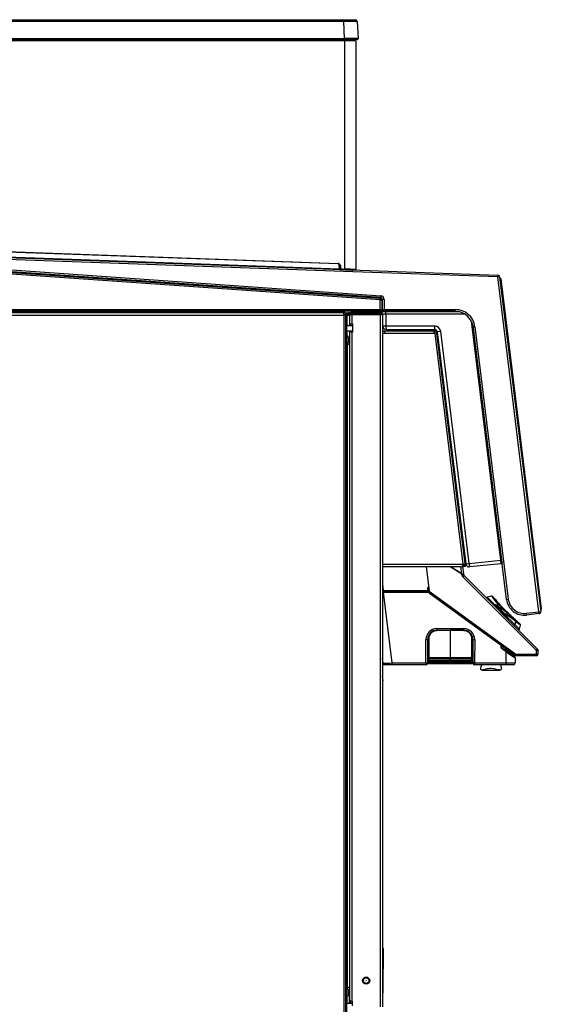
# Model space of a CAD drawing. Header units: millimetres. Extents: x 14 to 274, y 0 to 191.
# Tile 34 of 59: x 131 to 160, y 136 to 191. Entities that reach past the tile are written whole.
import ezdxf

# ---------------------------------------------------------------- set-up
doc = ezdxf.new("R2010")
doc.units = ezdxf.units.MM
doc.layers.add('134.136_BW4_CTM-', color=7, linetype='Continuous')
doc.layers.add('Standard', color=7, linetype='Continuous')

# ---------------------------------------------------------------- blocks, each defined once
blk = doc.blocks.new('SE2')
at = {"layer": '134.136_BW4_CTM-', "color": 7, "linetype": 'Continuous'}
for p, q in [((6.791, 64.554), (46.877, 64.554)), ((46.877, 64.459), (6.791, 64.459)), ((46.877, 64.554), (47.521, 64.554)), ((46.877, 64.554), (46.877, 64.459)), ((46.927, 63.507), (46.877, 64.459)), ((47.621, 64.459), (47.67, 63.507)), ((6.741, 63.507), (46.927, 63.507)), ((46.927, 63.454), (6.741, 63.454)), ((6.896, 63.404), (46.933, 63.404)), ((46.927, 63.507), (46.927, 63.454)), ((47.621, 63.454), (46.927, 63.454)), ((46.933, 63.404), (46.933, 63.454)), ((46.933, 50.733), (46.933, 63.404)), ((46.933, 63.404), (47.553, 63.404)), ((47.478, 63.454), (47.478, 63.404)), ((47.553, 63.404), (47.553, 50.712)), ((46.564, 51.016), (6.891, 52.435)), ((6.892, 52.465), (46.565, 51.046)), ((5.983, 52.161), (47.308, 50.683)), ((48.889, 49.024), (6.502, 51.988)), ((6.509, 52.087), (48.896, 49.123)), ((46.633, 50.712), (6.904, 52.132)), ((6.906, 52.176), (46.634, 50.755)), ((11.473, 51.87), (48.932, 49.251)), ((47.372, 50.587), (11.473, 51.87)), ((48.925, 49.151), (11.466, 51.77)), ((46.565, 51.046), (46.564, 51.016)), ((46.634, 50.755), (46.628, 50.99)), ((46.633, 50.712), (46.634, 50.755)), ((46.69, 50.928), (46.66, 50.925)), ((46.671, 50.8), (46.66, 50.925)), ((46.701, 50.803), (46.671, 50.8)), ((46.69, 50.928), (46.701, 50.803)), ((46.768, 50.739), (46.767, 50.709)), ((46.932, 50.703), (46.767, 50.709)), ((46.768, 50.739), (46.933, 50.733)), ((46.954, 50.7), (46.879, 50.704)), ((46.933, 50.733), (46.932, 50.703)), ((47.522, 50.682), (46.932, 50.703)), ((47.152, 50.693), (47.308, 50.683)), ((47.156, 50.695), (47.302, 50.69)), ((47.302, 50.69), (55.421, 50.4)), ((47.372, 50.587), (47.372, 50.587)), ((55.417, 50.3), (47.372, 50.587)), ((55.421, 50.4), (55.417, 50.3)), ((55.517, 50.312), (55.417, 50.3)), ((57.696, 31.74), (55.417, 50.3)), ((55.517, 50.312), (57.795, 31.752)), ((55.525, 50.243), (55.553, 50.222)), ((55.553, 50.222), (55.531, 50.194)), ((55.581, 50.2), (55.553, 50.222)), ((55.581, 50.2), (57.828, 31.897)), ((48.889, 49.024), (48.896, 49.123)), ((48.896, 49.123), (48.925, 49.151)), ((48.932, 49.251), (48.925, 49.151)), ((48.889, 49.024), (48.989, 49.024)), ((48.889, 48.5), (48.889, 49.024)), ((49.018, 49.051), (48.989, 49.024)), ((48.989, 49.024), (48.989, 48.5)), ((49.118, 49.051), (49.018, 49.051)), ((49.018, 48.5), (49.018, 49.051)), ((49.118, 49.051), (49.118, 48.5)), ((0.12, 48.18), (46.88, 48.18)), ((46.88, 48.3), (0.13, 48.3)), ((6.38, 48.5), (48.889, 48.5)), ((48.889, 48.4), (6.38, 48.4)), ((46.895, 48.318), (8.95, 48.318)), ((46.88, 48.18), (46.88, 48.3)), ((46.88, 48.3), (47, 48.3)), ((47, 48.2), (46.88, 48.2)), ((46.88, 48.182), (46.882, 48.182)), ((47, 48.18), (46.88, 48.18)), ((46.88, 48.18), (46.88, 5.82)), ((46.882, 48.182), (46.882, 48.2)), ((46.895, 48.182), (46.882, 48.182)), ((46.895, 48.4), (46.895, 48.318)), ((46.895, 48.3), (46.895, 48.318)), ((46.895, 48.194), (46.895, 48.182)), ((46.895, 48.18), (46.895, 48.182)), ((46.9, 48.18), (46.9, 48.198)), ((47, 48.198), (46.9, 48.198)), ((47, 48.3), (47, 48.2)), ((47.02, 48.3), (47, 48.3)), ((47, 48.2), (47.02, 48.2)), ((47, 48.198), (47, 48.18)), ((47, 5.82), (47, 48.18)), ((47.02, 48.3), (47.07, 48.3)), ((47.02, 48.2), (47.02, 48.3)), ((47.07, 48.2), (47.02, 48.2)), ((47.07, 48.3), (47.12, 48.3)), ((47.07, 48.2), (47.07, 48.3)), ((47.12, 48.2), (47.07, 48.2)), ((47.07, 48.182), (47.188, 48.182)), ((47.07, 47.6), (47.07, 48.182)), ((47.12, 48.3), (47.12, 48.2)), ((47.188, 48.3), (47.12, 48.3)), ((47.188, 48.2), (47.12, 48.2)), ((47.188, 48.182), (47.188, 48.3)), ((47.188, 48.3), (47.24, 48.3)), ((47.188, 48.182), (47.188, 47.6)), ((47.22, 48.182), (47.188, 48.182)), ((47.318, 48.2), (47.22, 48.2)), ((47.22, 47.695), (47.22, 48.2)), ((47.222, 48.228), (47.222, 48.22)), ((47.222, 48.228), (47.224, 48.228)), ((47.318, 48.2), (47.318, 47.695)), ((47.32, 48.2), (47.318, 48.2)), ((47.32, 48.3), (47.642, 48.3)), ((47.32, 48.298), (47.32, 48.3)), ((47.32, 48.2), (47.32, 48.298)), ((47.32, 48.298), (48.92, 48.298)), ((48.92, 48.2), (47.32, 48.2)), ((48.255, 48.378), (47.372, 48.378)), ((47.372, 48.378), (47.372, 48.368)), ((48.255, 48.368), (47.372, 48.368)), ((47.642, 48.3), (48.598, 48.3)), ((47.642, 48.298), (47.642, 48.3)), ((48.565, 48.378), (48.255, 48.378)), ((48.255, 48.368), (48.255, 48.378)), ((48.575, 48.368), (48.255, 48.368)), ((48.255, 48.368), (48.255, 48.3)), ((48.575, 48.368), (48.575, 48.3)), ((48.575, 48.328), (48.727, 48.328)), ((48.575, 48.32), (48.73, 48.32)), ((48.575, 48.31), (48.73, 48.31)), ((48.598, 48.3), (48.92, 48.3)), ((48.598, 48.298), (48.598, 48.3)), ((48.637, 48.38), (53.254, 48.38)), ((48.73, 48.31), (48.73, 48.32)), ((48.889, 48.5), (48.989, 48.5)), ((48.889, 48.4), (48.889, 48.5)), ((48.918, 48.4), (48.889, 48.4)), ((49.118, 48.4), (48.918, 48.4)), ((48.92, 48.298), (48.92, 48.3)), ((48.92, 48.298), (48.92, 48.2)), ((48.92, 9.85), (48.92, 48.2)), ((49.02, 48.2), (48.92, 48.2)), ((48.989, 48.5), (49.018, 48.5)), ((49.018, 48.5), (49.118, 48.5)), ((49.02, 48.2), (49.02, 9.85)), ((49.025, 48.23), (49.025, 47.58)), ((49.118, 48.5), (53.053, 48.5)), ((49.118, 48.4), (49.118, 48.5)), ((53.053, 48.4), (49.118, 48.4)), ((49.218, 48.23), (49.218, 47.579)), ((53.611, 48.23), (49.218, 48.23)), ((53.053, 48.4), (53.053, 48.5)), ((47.068, 47.905), (47, 47.909)), ((47, 47.66), (47.035, 47.66)), ((47.016, 47.7), (47.07, 47.7)), ((47.035, 47.66), (47.035, 9.568)), ((47.07, 47.6), (47.035, 47.6)), ((47.035, 47.6), (47.37, 47.6)), ((47.22, 47.694), (47.22, 47.695)), ((47.22, 47.695), (47.318, 47.695)), ((47.22, 47.6), (47.22, 47.694)), ((47.22, 47.694), (47.222, 47.694)), ((47.222, 47.695), (47.222, 47.678)), ((47.222, 47.678), (47.222, 47.6)), ((47.247, 47.678), (47.222, 47.678)), ((47.222, 47.678), (47.232, 47.678)), ((47.232, 47.695), (47.232, 47.678)), ((47.312, 47.678), (47.232, 47.678)), ((47.37, 47.678), (47.247, 47.678)), ((47.247, 47.678), (47.247, 47.6)), ((47.312, 47.678), (47.312, 47.695)), ((47.37, 47.695), (47.318, 47.695)), ((47.37, 47.695), (47.37, 47.24)), ((49.218, 47.579), (51.903, 47.579)), ((55.576, 34.604), (53.951, 47.84)), ((54.028, 47.623), (55.626, 34.611)), ((54.046, 47.522), (54.145, 47.534)), ((55.899, 32.426), (54.046, 47.522)), ((54.145, 47.534), (55.998, 32.438)), ((47.37, 47.3), (47.043, 47.3)), ((47.07, 47.025), (47.07, 47.3)), ((47.178, 46.72), (47.121, 46.986)), ((47.121, 46.986), (47.121, 46.683)), ((47.188, 47.3), (47.188, 46.723)), ((47.22, 10.15), (47.22, 47.24)), ((47.318, 47.24), (47.22, 47.24)), ((47.222, 47.3), (47.222, 47.288)), ((47.222, 47.288), (47.222, 47.24)), ((47.222, 47.288), (47.247, 47.288)), ((47.247, 47.3), (47.247, 47.288)), ((47.37, 47.289), (47.247, 47.288)), ((47.247, 47.24), (47.247, 47.288)), ((47.318, 47.24), (47.318, 10.15)), ((47.37, 47.24), (47.318, 47.24)), ((49.02, 47.3), (49.139, 47.3)), ((49.02, 47.2), (49.022, 47.2)), ((49.02, 47.181), (49.139, 47.181)), ((51.888, 47.3), (49.139, 47.3)), ((49.139, 47.3), (49.139, 47.181)), ((49.139, 47.181), (51.895, 47.181)), ((49.225, 47.38), (51.91, 47.38)), ((51.888, 47.3), (51.902, 47.3)), ((51.895, 47.181), (51.895, 47.3)), ((51.895, 47.2), (51.902, 47.2)), ((51.895, 47.181), (51.915, 47.181)), ((51.902, 47.3), (51.914, 47.3)), ((51.902, 47.3), (51.902, 47.2)), ((51.902, 47.2), (51.914, 47.2)), ((51.915, 47.181), (51.917, 47.161)), ((52.035, 47.176), (51.917, 47.161)), ((51.917, 47.161), (53.486, 34.384)), ((51.934, 47.182), (51.936, 47.163)), ((52.035, 47.176), (52.033, 47.195)), ((53.604, 34.398), (52.035, 47.176)), ((52.25, 47.271), (52.059, 47.248)), ((52.059, 47.248), (53.637, 34.397)), ((53.828, 34.42), (52.25, 47.271)), ((47.085, 46.578), (47.085, 46.591)), ((47.085, 10.907), (47.085, 46.578)), ((47.085, 46.578), (47.201, 46.578)), ((47.201, 46.578), (47.201, 46.726)), ((47.201, 46.578), (47.201, 10.907)), ((47.201, 46.578), (47.22, 46.578)), ((47.085, 44.98), (47.035, 44.98)), ((53.231, 37.702), (53.199, 37.698)), ((53.296, 36.904), (53.328, 36.908)), ((53.445, 35.754), (53.485, 35.429)), ((53.486, 34.384), (53.604, 34.398)), ((53.486, 34.384), (53.488, 34.369)), ((53.505, 34.386), (53.515, 34.3)), ((53.615, 34.312), (53.604, 34.398)), ((53.637, 34.397), (53.828, 34.42)), ((53.828, 34.42), (55.576, 34.604)), ((55.6, 34.405), (53.856, 34.222)), ((55.576, 34.604), (55.626, 34.611)), ((55.576, 34.604), (55.576, 34.604)), ((55.65, 34.412), (55.6, 34.405)), ((55.65, 34.412), (55.615, 34.407)), ((55.615, 34.407), (55.65, 34.411)), ((55.626, 34.611), (55.65, 34.412)), ((55.65, 34.412), (55.65, 34.411)), ((53.473, 34.369), (49.02, 34.369)), ((49.02, 34.25), (53.473, 34.25)), ((51.45, 34.25), (51.617, 32.888)), ((53.419, 33.834), (52.772, 34.25)), ((52.784, 34.25), (53.422, 33.84)), ((53.422, 33.84), (53.372, 34.25)), ((53.424, 33.789), (53.419, 33.834)), ((53.422, 33.84), (53.514, 33.851)), ((53.465, 34.25), (53.514, 33.851)), ((53.473, 34.25), (53.473, 34.369)), ((53.488, 34.369), (53.473, 34.369)), ((53.514, 33.851), (53.519, 33.805)), ((53.515, 34.3), (53.615, 34.312)), ((53.522, 34.25), (53.515, 34.3)), ((53.522, 34.25), (53.621, 34.262)), ((53.621, 34.262), (53.615, 34.312)), ((57.558, 29.595), (53.482, 33.671)), ((53.548, 33.747), (57.624, 29.67)), ((49.02, 33.279), (49.065, 32.912)), ((49.065, 32.912), (51.52, 32.911)), ((49.065, 32.882), (49.065, 32.912)), ((51.52, 32.881), (49.065, 32.882)), ((49.066, 32.85), (51.551, 32.85)), ((49.066, 32.82), (49.548, 28.902)), ((49.066, 32.82), (51.551, 32.82)), ((51.523, 33.052), (51.52, 32.911)), ((51.55, 32.91), (51.52, 32.911)), ((51.52, 32.911), (51.52, 32.881)), ((51.551, 32.85), (51.52, 32.881)), ((51.553, 33.051), (51.523, 33.052)), ((51.553, 33.051), (51.55, 32.91)), ((51.55, 32.91), (51.581, 32.879)), ((51.583, 33.02), (51.553, 33.051)), ((51.581, 32.879), (51.583, 33.02)), ((51.583, 33.111), (51.59, 33.111)), ((51.583, 33.081), (51.583, 33.111)), ((51.593, 33.081), (51.583, 33.081)), ((51.583, 33.081), (51.595, 33.069)), ((51.612, 32.926), (51.611, 32.879)), ((51.633, 32.754), (51.617, 32.888)), ((51.617, 32.888), (56.42, 29.399)), ((56.357, 29.322), (51.633, 32.754)), ((55.072, 32.61), (54.833, 32.546)), ((54.833, 32.546), (55.251, 32.128)), ((55.291, 32.413), (55.115, 32.59)), ((55.284, 32.421), (55.289, 32.414)), ((55.454, 32.216), (55.435, 32.239)), ((55.899, 32.426), (55.998, 32.438)), ((55.233, 32.061), (55.276, 32.104)), ((55.308, 32.122), (55.268, 32.129)), ((55.315, 32.097), (55.276, 32.104)), ((55.276, 32.104), (55.77, 31.61)), ((55.315, 32.097), (55.329, 32.111)), ((55.782, 31.63), (55.315, 32.097)), ((55.329, 32.111), (55.796, 31.644)), ((55.512, 32.15), (56.228, 31.434)), ((56.05, 31.58), (55.63, 32.001)), ((57.001, 31.655), (57.696, 31.74)), ((57.013, 31.556), (57.001, 31.655)), ((57.696, 31.74), (57.795, 31.752)), ((57.708, 31.641), (57.696, 31.74)), ((57.778, 31.891), (57.806, 31.87)), ((57.806, 31.87), (57.784, 31.842)), ((57.828, 31.897), (57.806, 31.87)), ((55.727, 31.567), (55.77, 31.61)), ((55.77, 31.61), (55.782, 31.63)), ((55.782, 31.63), (55.796, 31.644)), ((55.799, 31.613), (55.787, 31.592)), ((55.787, 31.592), (56.351, 31.028)), ((56.284, 31.387), (56.282, 31.389)), ((56.421, 31.194), (56.351, 31.028)), ((56.656, 31.049), (56.479, 31.226)), ((56.485, 31.219), (56.487, 31.218)), ((57.708, 31.641), (57.013, 31.556)), ((52.024, 30.716), (52.783, 30.73)), ((52.783, 30.702), (52.024, 30.688)), ((52.031, 30.805), (53.531, 30.805)), ((52.783, 30.702), (52.783, 30.73)), ((53.541, 30.716), (52.783, 30.73)), ((53.541, 30.688), (52.783, 30.702)), ((52.783, 30.702), (52.783, 29.229)), ((56.612, 30.767), (56.351, 31.028)), ((56.612, 30.767), (56.676, 31.006)), ((51.429, 28.902), (51.428, 30.202)), ((51.53, 30.204), (51.53, 28.904)), ((51.53, 30.204), (51.532, 30.204)), ((51.532, 29.104), (51.532, 30.204)), ((51.532, 30.166), (51.533, 30.175)), ((51.533, 30.175), (51.532, 30.175)), ((51.558, 28.907), (51.558, 30.241)), ((51.587, 30.243), (51.587, 28.909)), ((53.978, 28.909), (53.978, 30.243)), ((54.008, 30.241), (54.008, 28.907)), ((54.033, 30.204), (54.033, 29.375)), ((54.035, 30.204), (54.033, 30.204)), ((54.033, 30.158), (54.033, 30.175)), ((54.035, 28.904), (54.035, 30.204)), ((54.134, 30.202), (54.133, 28.902)), ((55.833, 29.557), (55.599, 29.726)), ((55.603, 29.793), (55.639, 29.843)), ((55.837, 29.578), (55.611, 29.743)), ((55.657, 29.831), (55.62, 29.78)), ((55.623, 29.759), (55.848, 29.593)), ((55.844, 29.573), (55.837, 29.578)), ((55.848, 29.593), (55.848, 29.692)), ((55.848, 29.593), (55.855, 29.588)), ((55.855, 29.588), (55.896, 29.558)), ((55.874, 28.902), (55.874, 29.526)), ((55.909, 29.499), (55.903, 29.504)), ((55.903, 29.504), (55.913, 29.504)), ((55.911, 29.526), (55.906, 29.529)), ((55.909, 29.499), (55.913, 29.504)), ((55.914, 29.644), (55.914, 29.546)), ((55.914, 29.546), (55.919, 29.543)), ((55.975, 29.483), (55.971, 29.485)), ((56.098, 29.398), (55.975, 29.483)), ((55.977, 29.504), (55.98, 29.504)), ((55.978, 29.506), (55.98, 29.504)), ((55.98, 29.504), (55.982, 29.503)), ((57.556, 29.399), (57.558, 29.595)), ((57.652, 29.402), (57.654, 29.598)), ((49.055, 28.892), (49.02, 29.176)), ((51.532, 29.421), (51.558, 29.421)), ((51.558, 29.373), (51.532, 29.373)), ((51.532, 29.104), (51.532, 29.104)), ((51.532, 28.904), (51.532, 29.104)), ((51.532, 28.984), (51.558, 28.984)), ((51.628, 29.162), (51.628, 29.164)), ((51.628, 28.992), (51.628, 28.994)), ((51.658, 29.166), (51.658, 29.164)), ((51.658, 29.164), (51.658, 29.164)), ((51.658, 28.996), (51.658, 28.994)), ((51.658, 28.994), (51.658, 28.994)), ((51.672, 29.209), (52.783, 29.229)), ((52.783, 29.201), (51.672, 29.181)), ((52.783, 29.131), (51.672, 29.149)), ((51.672, 29.149), (51.672, 29.149)), ((51.672, 29.149), (52.783, 29.131)), ((52.783, 29.099), (51.672, 29.117)), ((51.672, 29.039), (52.783, 29.059)), ((52.783, 29.031), (51.672, 29.011)), ((52.783, 28.961), (51.672, 28.979)), ((51.672, 28.979), (51.672, 28.979)), ((51.672, 28.979), (52.783, 28.961)), ((52.783, 28.929), (51.672, 28.947)), ((52.783, 29.229), (53.893, 29.209)), ((52.783, 29.201), (52.783, 29.229)), ((53.893, 29.181), (52.783, 29.201)), ((52.783, 29.201), (52.783, 29.131)), ((53.893, 29.149), (52.783, 29.131)), ((52.783, 29.131), (53.893, 29.149)), ((52.783, 29.131), (52.783, 29.131)), ((52.783, 29.099), (52.783, 29.131)), ((53.893, 29.117), (52.783, 29.099)), ((52.783, 29.099), (52.783, 29.059)), ((52.783, 29.059), (53.893, 29.039)), ((52.783, 29.031), (52.783, 29.059)), ((53.893, 29.011), (52.783, 29.031)), ((52.783, 29.031), (52.783, 28.961)), ((53.893, 28.979), (52.783, 28.961)), ((52.783, 28.961), (53.893, 28.979)), ((52.783, 28.961), (52.783, 28.961)), ((52.783, 28.929), (52.783, 28.961)), ((53.893, 28.947), (52.783, 28.929)), ((52.783, 28.929), (52.783, 28.889)), ((53.893, 29.149), (53.893, 29.149)), ((53.893, 28.979), (53.893, 28.979)), ((53.908, 29.164), (53.908, 29.166)), ((53.908, 29.164), (53.908, 29.164)), ((53.908, 28.994), (53.908, 28.996)), ((53.908, 28.994), (53.908, 28.994)), ((53.937, 29.164), (53.937, 29.162)), ((53.937, 28.994), (53.937, 28.992)), ((54.008, 29.413), (54.033, 29.413)), ((54.033, 29.38), (54.008, 29.38)), ((54.008, 28.984), (54.034, 28.984)), ((54.033, 29.375), (54.033, 29.375)), ((54.033, 29.375), (54.034, 28.904)), ((56.309, 29.277), (56.313, 29.274)), ((56.313, 29.354), (56.313, 29.274)), ((56.383, 29.193), (56.383, 28.904)), ((57.552, 29.303), (56.416, 29.303)), ((56.42, 29.399), (57.556, 29.399)), ((49.055, 28.892), (49.064, 28.892)), ((49.549, 28.804), (49.154, 28.804)), ((49.548, 28.902), (51.429, 28.902)), ((51.43, 28.804), (49.549, 28.804)), ((51.432, 28.804), (51.43, 28.804)), ((51.477, 28.804), (51.43, 28.804)), ((51.479, 28.804), (51.477, 28.804)), ((51.507, 28.834), (51.509, 28.834)), ((51.507, 28.834), (51.507, 28.832)), ((51.507, 28.832), (51.509, 28.832)), ((51.53, 28.904), (51.532, 28.904)), ((51.558, 28.9), (51.558, 28.907)), ((51.587, 28.909), (52.783, 28.889)), ((52.783, 28.858), (51.587, 28.877)), ((51.587, 28.877), (51.587, 28.87)), ((51.587, 28.87), (52.783, 28.848)), ((51.587, 28.87), (52.783, 28.848)), ((52.783, 28.889), (53.978, 28.909)), ((52.783, 28.858), (52.783, 28.889)), ((53.978, 28.877), (52.783, 28.858)), ((52.783, 28.848), (53.978, 28.87)), ((52.783, 28.848), (53.978, 28.87)), ((52.783, 28.848), (52.783, 28.858)), ((53.978, 28.87), (53.978, 28.877)), ((54.008, 28.907), (54.008, 28.9)), ((54.034, 28.904), (54.035, 28.904)), ((54.056, 28.834), (54.06, 28.834)), ((54.056, 28.832), (54.06, 28.832)), ((54.06, 28.832), (54.06, 28.834)), ((54.06, 28.834), (54.062, 28.834)), ((54.09, 28.804), (54.086, 28.804)), ((54.135, 28.804), (54.09, 28.804)), ((54.133, 28.902), (55.874, 28.902)), ((54.135, 28.804), (54.134, 28.804)), ((55.876, 28.804), (54.135, 28.804)), ((54.539, 28.511), (55.536, 28.511)), ((56.283, 28.804), (55.876, 28.804)), ((49.053, 27.921), (49.02, 28.189)), ((49.02, 27.917), (49.053, 27.921)), ((49.02, 12.58), (49.062, 12.58)), ((49.062, 12.58), (49.028, 9.919)), ((49.069, 13.069), (49.062, 12.58)), ((47.085, 12.48), (47.035, 12.48)), ((47.06, 10.05), (47.06, 10.436)), ((47.085, 10.907), (47.085, 10.894)), ((47.201, 10.907), (47.085, 10.907)), ((47.121, 10.802), (47.121, 10.475)), ((47.183, 10.763), (47.121, 10.475)), ((47.18, 10.751), (47.18, 10.05)), ((47.201, 10.907), (47.201, 10.759)), ((47.201, 10.907), (47.22, 10.907)), ((47.033, 10.05), (47.37, 10.05)), ((47.22, 10.09), (47.22, 10.15)), ((47.318, 10.15), (47.22, 10.15)), ((47.222, 10.163), (47.222, 10.066)), ((47.247, 10.057), (47.247, 10.151)), ((47.37, 10.056), (47.247, 10.057)), ((47.37, 10.15), (47.318, 10.15)), ((47.37, 9.9), (47.37, 10.15))]:
    blk.add_line(p, q, dxfattribs=at)
for radius in [0.195, 0.156, 0.00685]:
    blk.add_circle((48.12, 11.3), radius, dxfattribs=at)
for centre, radius, start, end in [((47.521, 64.454), 0.1, 3, 90), ((47.621, 63.504), 0.05, 270, 3), ((46.56, 50.916), 0.1, 5, 87.9525), ((46.56, 50.916), 0.13, 5, 87.9525), ((47.547, 72.916), 22.179, 267.6419, 267.7861), ((46.77, 50.809), 0.1, 185, 267.9525), ((46.77, 50.809), 0.07, 185, 267.9525), ((45.531, 0.401), 50.351, 87.6985, 88.4044), ((46.435, 34.078), 16.662, 87.0695, 88.1725), ((47.089, 51.604), 0.866, 263.5949, 267.4106), ((47.523, 50.712), 0.03, 267.9525, 0), ((55.417, 50.3), 0.1, 7, 87.9525), ((48.918, 49.051), 0.101, 0.3778, 85.6222), ((46.882, 48.182), 0.018, 0, 90), ((47.32, 48.2), 0.1, 90, 180), ((47.372, 48.228), 0.15, 90, 180), ((47.372, 48.228), 0.14, 90, 170.5612), ((47.32, 48.2), 0.02, 90, 180), ((48.12, 48.069), 0.331, 90, 111.0679), ((48.52, 48.069), 0.331, 84.5633, 90), ((48.637, 48.58), 0.2, 243.8352, 270), ((48.565, 48.368), 0.01, 0, 90), ((48.52, 48.069), 0.331, 51.4199, 69.7276), ((48.72, 48.31), 0.01, 270, 360), ((48.72, 48.32), 0.01, 0, 51.4199), ((48.875, 48.23), 0.15, 0, 90), ((48.92, 48.2), 0.1, 0, 90), ((48.92, 48.2), 0.02, 0, 90), ((53.053, 47.4), 1.1, 7, 90), ((53.053, 47.4), 1, 7, 90), ((46.985, 47.66), 0.05, 0, 72.5426), ((49.225, 47.58), 0.2, 180, 270), ((51.903, 47.229), 0.35, 6.9895, 90.0105), ((47.072, 46.975), 0.05, 12, 138.2597), ((49.139, 47.181), 0.119, 90, 180), ((49.139, 47.181), 0.019, 90, 180), ((51.888, 47.181), 0.119, 86.5934, 90), ((51.91, 47.23), 0.15, 7, 90), ((51.914, 47.18), 0.12, 7, 90), ((51.914, 47.18), 0.02, 7, 90), ((47.222, 46.591), 0.137, 98.8774, 180), ((47.197, 46.751), 0.025, 278.8774, 336.925), ((53.475, 35.715), 0.05, 127, 137.1529), ((53.415, 35.794), 0.05, 307, 7), ((53.504, 35.475), 0.05, 236.8471, 247), ((53.465, 35.383), 0.05, 7, 67), ((53.835, 34.421), 0.2, 187, 276), ((46.426, 33.38), 9.232, 6.3797, 7.6201), ((53.623, 33.813), 0.2, 187, 225), ((53.619, 33.817), 0.1, 187, 225), ((48.944, 26.097), 6.785, 88.9814, 89.3673), ((48.993, 25.213), 7.699, 89.4661, 89.8034), ((48.898, 26.315), 6.507, 88.5184, 88.9304), ((51.52, 32.911), 0.03, 269.9997, 358.9651), ((51.551, 32.88), 0.03, 270.0309, 359.0723), ((51.583, 33.051), 0.0302, 90.379, 178.5858), ((51.613, 33.02), 0.03, 121.6179, 178.9651), ((54.843, 32.508), 0.04, 105, 225), ((61.105, 36.994), 7.462, 215.9888, 220.3773), ((55.079, 32.572), 0.0382, 32.9379, 99.0741), ((60.747, 36.644), 6.942, 215.6402, 220.2115), ((61.464, 37.388), 7.929, 218.8561, 222.5266), ((56.892, 32.548), 1, 187, 277), ((56.892, 32.548), 0.9, 187, 277), ((55.262, 32.089), 0.04, 90, 225), ((55.262, 32.089), 0.04, 80.6571, 90), ((55.301, 32.083), 0.04, 55.929, 80.6571), ((63.122, 26.018), 9.85, 141.4292, 141.9691), ((62.547, 26.338), 9.161, 140.776, 141.3094), ((55.592, 32), 0.04, 0.1093, 42.5483), ((59.282, 31.998), 3.659, 180.0145, 181.9585), ((73.114, 31.99), 17.48, 179.963, 180.3665), ((57.696, 31.74), 0.1, 277, 7), ((61.453, 37.398), 7.929, 228.6629, 229.3268), ((61.453, 37.398), 7.929, 229.3324, 231.1961), ((60.709, 36.682), 6.942, 231.8154, 234.3598), ((61.059, 37.039), 7.462, 231.5672, 234.0112), ((52.031, 30.202), 0.603, 90, 180.0175), ((52.033, 30.204), 0.503, 132.7177, 180.0171), ((52.033, 30.241), 0.475, 91.0174, 179.9523), ((52.032, 30.243), 0.445, 91.0219, 179.951), ((53.531, 30.202), 0.603, 359.9825, 90), ((53.532, 30.241), 0.475, 0.0481, 88.9822), ((53.533, 30.243), 0.445, 0.049, 88.9781), ((53.533, 30.204), 0.503, 359.9817, 47.3211), ((56.573, 30.778), 0.04, 225, 345), ((56.636, 31.012), 0.0395, 356.1034, 56.9672), ((51.583, 30.174), 0.05, 120.6018, 178.9789), ((53.533, 30.204), 0.5, 0.0015, 38.1134), ((53.983, 30.174), 0.05, 1.0213, 59.3968), ((51.732, 30.194), 0.408, 240.0566, 244.3983), ((51.733, 30.184), 0.39, 238.6458, 245), ((51.732, 30.184), 0.36, 236.3246, 241.01), ((51.733, 30.184), 0.391, 239.1695, 243.3764), ((53.833, 30.184), 0.39, 295, 301.4012), ((53.833, 30.184), 0.36, 298.99, 303.7044), ((53.833, 30.184), 0.391, 296.6236, 300.8564), ((53.833, 30.194), 0.408, 295.9741, 299.7709), ((153.734, -40.505), 120.733, 144.35363, 144.38341), ((55.632, 29.772), 0.0364, 144.6312, 233.7008), ((60.128, 26.472), 5.577, 144.0901, 144.3051), ((54.254, 30.765), 1.699, 322.9979, 323.6907), ((55.632, 29.771), 0.0153, 143.5544, 233.6359), ((61.368, 25.591), 6.809, 144.2163, 144.3786), ((55.351, 28.89), 0.823, 50.6103, 54.1856), ((54.189, 30.816), 2.06, 323.0796, 323.6045), ((60.169, 26.568), 5.266, 145.0088, 145.2095), ((64.028, 41.056), 14.101, 234.523, 234.7369), ((58.459, 32.897), 4.248, 232.5185, 232.9171), ((57.764, 32.199), 3.252, 234.7571, 235.1575), ((56.988, 31.176), 1.952, 235.9778, 236.6189), ((56.744, 30.63), 1.405, 232.9594, 233.2231), ((56.015, 29.487), 0.118, 149.4452, 158.6444), ((56.833, 30.751), 1.555, 233.5895, 235.9754), ((57.505, 31.812), 2.787, 235.1202, 235.9057), ((67.205, 47.193), 20.949, 237.4053, 237.5949), ((57.513, 31.824), 2.802, 235.9039, 236.5956), ((55.96, 32.472), 2.968, 269.6676, 270.3324), ((56.024, 29.478), 0.0536, 150.802, 172.0973), ((54.907, 27.814), 2.002, 53.4676, 57.5394), ((57.554, 29.599), 0.1, 359.3711, 45), ((51.673, 29.163), 0.0454, 91.4429, 179.53), ((51.673, 29.163), 0.0453, 180.452, 268.6781), ((51.673, 28.993), 0.0454, 91.4429, 179.53), ((51.673, 28.993), 0.0453, 180.452, 268.6781), ((51.673, 29.165), 0.015, 91.1395, 179.9362), ((51.672, 29.164), 0.0149, 180.0149, 269.2184), ((51.673, 28.995), 0.015, 91.1395, 179.9362), ((51.672, 28.994), 0.0149, 180.0149, 269.2184), ((53.892, 29.163), 0.0454, 0.47, 88.5571), ((53.893, 29.165), 0.015, 0.0622, 88.8621), ((53.893, 29.164), 0.0149, 270.7805, 359.9862), ((53.892, 29.163), 0.0453, 271.3219, 359.548), ((53.892, 28.993), 0.0454, 0.47, 88.5571), ((53.893, 28.995), 0.015, 0.0622, 88.8621), ((53.893, 28.994), 0.0149, 270.7805, 359.9862), ((53.892, 28.993), 0.0453, 271.3219, 359.548), ((59.066, 33.855), 5.38, 234.7618, 240.0194), ((57.775, 31.612), 2.757, 232.5677, 237.8723), ((56.338, 29.277), 0.0297, 179.3538, 233.6028), ((56.343, 29.274), 0.03, 180, 234), ((56.416, 29.403), 0.1, 234, 270), ((56.348, 29.196), 0.0297, 359.157, 53.549), ((56.353, 29.193), 0.03, 0, 54), ((57.552, 29.403), 0.1, 270, 359.3721), ((49.154, 28.904), 0.1, 187, 218.5503), ((48.431, 69.97), 41.083, 270.8832, 271.5578), ((49.145, 28.887), 0.0808, 176.489, 251.6813), ((49.154, 28.904), 0.1, 234.0795, 270), ((51.479, 28.834), 0.03, 270.0481, 358.4462), ((51.432, 28.904), 0.1, 314.9991, 359.9977), ((51.491, 29.136), 0.302, 272.1511, 272.8821), ((51.588, 28.9), 0.03, 180, 268.949), ((53.978, 28.9), 0.03, 271.051, 0), ((54.134, 28.904), 0.1, 180.0188, 269.9996), ((54.086, 28.834), 0.0301, 181.6236, 269.9222), ((56.032, 57.079), 28.177, 269.6793, 270.7138), ((56.283, 28.904), 0.1, 270, 0), ((49.019, 13.07), 0.05, 359.25, 90), ((47.072, 10.485), 0.05, 221.7403, 348), ((47.222, 10.894), 0.137, 180, 261.1226), ((47.197, 10.734), 0.025, 23.075, 81.1226)]:
    blk.add_arc(centre, radius, start, end, dxfattribs=at)
for centre, major_axis, ratio, start_param, end_param in [((46.875, 64.454), (0.746, 0.005), 0.007001, 0.000318, 1.568375), ((46.925, 63.504), (0.746, 0.003), 0.003499, 0.000171, 1.568228), ((46.631, 50.722), (0.564, -0.02), 0.017443, 4.715602, 5.155651), ((46.874, 50.749), (-0.0012, -0.045), 0.426236, 6.089242, 6.263891), ((46.875, 50.704), (0.00501, -0.00018), 0.017452, 0.610272, 2.009896), ((46.88, 50.749), (-0.0027, -0.0449), 0.818799, 0.030405, 0.213825), ((47.032, 50.698), (0.095, -0.0034), 0.017452, 3.752524, 5.048829), ((46.943, 50.705), (0.364, -0.013), 0.017452, -1.233258, -0.958041), ((47.302, 50.59), (0.003, -0.1), 0.699668, 1.521616, 3.092181), ((47.306, 50.589), (-0.0032, 0.0941), 0.699668, 4.667349, 6.216678), ((48.889, 49.024), (-0.0682, 0.0731), 0.999715, 3.962039, 5.462739), ((48.918, 49.051), (-0.146, -0.136), 0.999715, 2.391243, 3.891942), ((48.637, 48.58), (0, 0.2), 0.017322, 2.68493, 3.141593), ((48.889, 48.5), (0, -0.1), 0.999848, 0, 1.570796), ((48.918, 48.5), (0, -0.1), 0.999848, 0, 1.570796), ((49.213, 48.23), (0, -0.15), 0.03464, 1.57505, 3.141593), ((49.225, 47.58), (-0.2, 0), 0.004256, 0, 1.53615), ((49.225, 47.58), (0, 0.2), 0.03464, 1.57505, 3.141593), ((51.91, 47.58), (0, 0.2), 0.03464, 1.57505, 3.141593), ((53.835, 34.421), (0.021, -0.199), 0.034894, 4.712998, 6.283185), ((53.414, 33.839), (-0.0993, -0.0122), 0.048141, 1.60839, 3.141593), ((53.414, 33.839), (-0.0541, -0.0841), 0.059657, 1.557814, 1.620323), ((53.42, 33.793), (-0.0993, -0.0122), 0.048141, 1.60839, 3.141593), ((53.477, 33.676), (-0.0707, -0.0707), 0.061049, 1.570796, 3.141593), ((49.077, 32.841), (-0.534, 0), 0.017331, -1.549214, -1.462943), ((49.066, 32.82), (0, 0.03), 0.017452, 4.729842, 6.265729), ((51.583, 33.051), (0.0421, -0.0428), 0.999701, 2.365073, 3.918112), ((51.551, 32.88), (-0.0134, 0.0585), 0.999324, 2.916918, 4.469956), ((51.551, 32.82), (0, 0.03), 0.017452, 4.729842, 6.265729), ((51.611, 32.879), (0.03, -0.0005), 0.017757, 1.553653, 3.124137), ((51.613, 33.02), (0.03, -0.0005), 0.017757, 2.007233, 3.124137), ((55.262, 32.089), (-0.0065, -0.0395), 0.318976, 1.989154, 3.141593), ((55.301, 32.083), (-0.0065, -0.0395), 0.318976, 1.989154, 3.141593), ((55.301, 32.083), (-0.0224, -0.0331), 0.637327, 2.847408, 3.141593), ((47.224, 29.983), (10.81, -2.079), 0.45233, 0.668983, 0.814099), ((55.418, 32.134), (0.0305, 0.0258), 0.518302, 0.158793, 1.08874), ((55.418, 32.134), (0.031, -0.0253), 0.580029, 0.850712, 1.946616), ((55.175, 22.031), (-2.079, 10.81), 0.45233, -0.486008, -0.45311), ((55.418, 32.134), (0.0237, 0.0323), 0.74367, 5.125252, 6.079506), ((55.206, 22.028), (-2.116, 10.783), 0.451416, -0.488853, -0.455955), ((55.592, 32), (-0.0295, -0.027), 0.383203, 3.141593, 3.252865), ((55.592, 32), (0.0249, 0.0313), 0.735345, 5.155052, 6.131256), ((55.592, 32), (-0.04, -0.0001), 0.131066, 2.475777, 3.141593), ((55.755, 31.596), (-0.0283, -0.0283), 0.707107, 0, 2.094395), ((55.755, 31.596), (0.0341, -0.0209), 0.48961, 0.778636, 1.454239), ((55.768, 31.616), (0.0341, -0.0209), 0.48961, 0.778636, 1.454239), ((56.001, 21.206), (-2.079, 10.81), 0.45233, -0.480624, -0.363412), ((55.768, 31.616), (0.0195, 0.0349), 0.763996, 5.032855, 5.929559), ((56.032, 21.202), (-2.116, 10.783), 0.451416, -0.483469, -0.366256), ((56.39, 31.197), (0.0247, 0.0314), 0.736735, 5.150314, 6.122897), ((52.025, 30.686), (0.0006, -0.03), 0.016513, 3.089234, 4.659725), ((52.033, 30.807), (0, -0.1), 0.017452, 4.729842, 5.847659), ((53.533, 30.807), (0, -0.1), 0.017452, 4.729842, 5.846073), ((53.54, 30.686), (-0.0006, -0.03), 0.016513, 1.62346, 3.193952), ((56.32, 31.031), (-0.0283, -0.0283), 0.707107, 0, 2.094395), ((51.43, 30.204), (-0.1, 0), 0.01745, 1.55334, 3.124137), ((51.582, 30.174), (0, 0.05), 0.999391, 0.90088, 1.553354), ((51.588, 30.241), (-0.03, 0), 0.052336, 4.729842, 6.283185), ((51.585, 30.324), (0.0026, 0.1), 0.043654, 1.574068, 3.142737), ((53.978, 30.241), (-0.03, 0), 0.052336, 3.141593, 4.694936), ((53.982, 30.324), (-0.0026, 0.1), 0.061068, 3.139987, 4.708656), ((53.984, 30.174), (0, -0.05), 0.999391, 1.797994, 1.988909), ((54.135, 30.204), (-0.1, 0), 0.01746, 0.017456, 1.553351), ((55.632, 29.772), (0.0403, -0.0403), 0.999695, 3.305384, 4.874222), ((55.586, 29.806), (0.0244, -0.0175), 0.02435, 4.708366, 5.481203), ((55.619, 29.78), (0.0241, -0.0178), 0.010367, 1.556756, 2.339861), ((55.874, 29.526), (-0.0189, -0.0233), 0.002512, 3.955247, 4.736943), ((55.9, 29.558), (-0.0157, -0.0256), 0.121956, 4.787082, 5.461543), ((55.896, 29.508), (0.0188, 0.0234), 0.033982, 4.717297, 5.567231), ((55.926, 29.543), (-0.0155, -0.0257), 0.184178, 4.822958, 5.552506), ((55.958, 29.462), (0.0175, 0.0244), 0.140069, 4.791645, 5.811771), ((57.554, 29.599), (0.0707, 0.0707), 0.061049, 4.712389, 6.283185), ((57.554, 29.599), (-0.1, 0.0011), 0.042732, 1.614449, 3.142105), ((51.628, 29.165), (0.03, 0), 0.052336, 4.729842, 6.283185), ((51.628, 29.164), (0.03, 0), 0.052336, 4.729842, 6.283185), ((51.628, 28.995), (0.03, 0), 0.052336, 4.729842, 6.283185), ((51.628, 28.994), (0.03, 0), 0.052336, 4.729842, 6.283185), ((51.673, 29.166), (0.0144, 0.0044), 0.998353, 1.294506, 2.847849), ((51.673, 29.164), (0.0144, 0.0044), 0.998353, 2.847849, 4.401192), ((51.673, 28.996), (0.0144, 0.0044), 0.998353, 1.294506, 2.847849), ((51.673, 28.994), (0.0144, 0.0044), 0.998353, 2.847849, 4.401192), ((51.672, 29.21), (-0.0006, 0.03), 0.016513, 3.335913, 4.659725), ((51.672, 29.119), (0.0005, 0.03), 0.018339, 4.660333, 6.230825), ((51.672, 29.04), (-0.0006, 0.03), 0.016513, 3.335913, 4.659725), ((51.672, 28.949), (0.0005, 0.03), 0.018339, 4.660333, 6.230825), ((53.893, 29.21), (0.0006, 0.03), 0.016513, 1.62346, 2.947273), ((53.893, 29.166), (0.0144, -0.0044), 0.998353, 0.293743, 1.847087), ((53.893, 29.164), (-0.0144, 0.0044), 0.998353, 1.881993, 3.435336), ((53.893, 29.119), (0.0005, -0.03), 0.018339, 3.193953, 4.764445), ((53.893, 29.04), (0.0006, 0.03), 0.016513, 1.62346, 2.947273), ((53.893, 28.996), (0.0144, -0.0044), 0.998353, 0.293743, 1.847087), ((53.893, 28.994), (-0.0144, 0.0044), 0.998353, 1.881993, 3.435336), ((53.893, 28.949), (0.0005, -0.03), 0.018339, 3.193953, 4.764445), ((53.938, 29.165), (0.03, 0), 0.052336, 3.141593, 4.694936), ((53.938, 29.164), (0.03, 0), 0.052336, 3.141593, 4.694936), ((53.938, 28.995), (0.03, 0), 0.052336, 3.141593, 4.694936), ((53.938, 28.994), (0.03, 0), 0.052336, 3.141593, 4.694936), ((55.9, 29.561), (0.47, -0.342), 0.028237, -1.114684, -0.113014), ((56.416, 29.403), (-0.0588, -0.0809), 0.0603, 0, 1.561246), ((55.883, 29.534), (-0.5, 0.341), 0.000714, 3.007448, 3.14208), ((56.416, 29.403), (0, 0.1), 0.043208, 3.141593, 4.669208), ((57.552, 29.403), (0, -0.1), 0.043208, 0, 1.527615), ((57.552, 29.403), (-0.1, 0.0011), 0.042733, 1.614448, 3.142105), ((49.549, 28.904), (0, -0.1), 0.017452, 4.729842, 6.283185), ((51.43, 28.904), (0.1, 0), 0.01745, 4.694933, 6.265729), ((51.43, 28.904), (0, -0.1), 0.017452, 4.729842, 6.283185), ((51.43, 28.904), (0, -0.1), 0.999848, 0, 1.570796), ((51.477, 28.834), (0, -0.03), 0.017363, 4.749422, 6.283185), ((51.477, 28.834), (0, -0.03), 0.999391, 0, 1.518447), ((51.477, 28.834), (-0.03, 0.0015), 0.037867, -3.75671, -3.176482), ((51.588, 28.907), (0.03, 0), 0.052336, 1.58825, 3.141593), ((51.588, 28.907), (0.03, 0), 0.99863, 3.141593, 4.694936), ((51.588, 28.9), (-0.03, 0), 0.99863, 0, 1.553343), ((51.588, 28.907), (-0.0005, -0.03), 0.018339, 4.660333, 6.230825), ((53.978, 28.907), (-0.0005, 0.03), 0.018339, 3.193953, 4.764445), ((53.978, 28.907), (0.03, 0), 0.052336, 0, 1.553343), ((53.978, 28.907), (-0.03, 0), 0.99863, 1.58825, 3.141593), ((53.978, 28.9), (-0.03, 0), 0.99863, 1.58825, 3.141593), ((54.135, 28.904), (0, 0.1), 0.999848, 1.570796, 3.141593), ((54.135, 28.904), (-0.1, 0), 0.01746, 0.017456, 1.553351), ((54.09, 28.834), (0, 0.03), 0.999391, 1.623146, 3.141593), ((54.09, 28.834), (-0.03, -0.0015), 0.036097, 0.034887, 0.52087), ((54.09, 28.834), (0, 0.03), 0.017363, 1.60783, 3.141593), ((54.135, 28.904), (0, -0.1), 0.017452, 4.729842, 6.283185), ((55.876, 28.904), (0, 0.1), 0.017452, 1.58825, 3.141593), ((47.247, 10.066), (-0.025, 0), 0.333347, 0, 1.567887)]:
    blk.add_ellipse(centre, major_axis=major_axis, ratio=ratio, start_param=start_param, end_param=end_param, dxfattribs=at)
for points, knots in [([(49.218, 48.23), (49.192, 48.23), (49.167, 48.23), (49.12, 48.23), (49.099, 48.23), (49.063, 48.23), (49.049, 48.23), (49.03, 48.23), (49.025, 48.23), (49.025, 48.23)], [0, 0, 0, 0, 0.25, 0.25, 0.5, 0.5, 0.75, 0.75, 1, 1, 1, 1]), ([(55.294, 32.409), (55.292, 32.41), (55.287, 32.417), (55.284, 32.42), (55.286, 32.418)], [0, 0, 0, 0, 0.226506, 1, 1, 1, 1]), ([(55.913, 29.504), (55.916, 29.504), (55.921, 29.504), (55.929, 29.504), (55.937, 29.504), (55.941, 29.504), (55.943, 29.504)], [0, 0, 0, 0, 0.246755, 0.49861, 0.763961, 1, 1, 1, 1]), ([(54.537, 28.511), (54.535, 28.511), (54.534, 28.511), (54.507, 28.512), (54.489, 28.519), (54.471, 28.55), (54.47, 28.574), (54.483, 28.655), (54.506, 28.723), (54.524, 28.801)], [0, 0, 0, 0, 0.013728, 0.013728, 0.28326, 0.28326, 0.552793, 0.552793, 1, 1, 1, 1]), ([(55.539, 28.511), (55.52, 28.511), (55.498, 28.514), (55.437, 28.525), (55.396, 28.536), (55.262, 28.568), (55.159, 28.589), (54.95, 28.594), (54.844, 28.577), (54.665, 28.535), (54.588, 28.512), (54.537, 28.511)], [0, 0, 0, 0, 0.089385, 0.089385, 0.220426, 0.220426, 0.482509, 0.482509, 0.744592, 0.744592, 1, 1, 1, 1]), ([(55.567, 28.804), (55.581, 28.737), (55.598, 28.678), (55.613, 28.596), (55.614, 28.568), (55.601, 28.528), (55.586, 28.517), (55.556, 28.511), (55.548, 28.511), (55.539, 28.511)], [0, 0, 0, 0, 0.379249, 0.379249, 0.647058, 0.647058, 0.914867, 0.914867, 1, 1, 1, 1])]:
    blk.add_open_spline(points, degree=3, knots=knots, dxfattribs=at)
for points in [[(51.555, 29.695), (51.546, 29.702), (51.537, 29.708), (51.528, 29.715)], [(54.037, 29.715), (54.029, 29.708), (54.02, 29.702), (54.011, 29.696)]]:
    blk.add_open_spline(points, degree=3, dxfattribs=at)

msp = doc.modelspace()

# ---------------------------------------------------------------- block references
at = {"layer": 'Standard', "color": 7}
msp.add_blockref('SE2', (102.3263, 126.334), dxfattribs=at)

doc.saveas('drawing.dxf')
